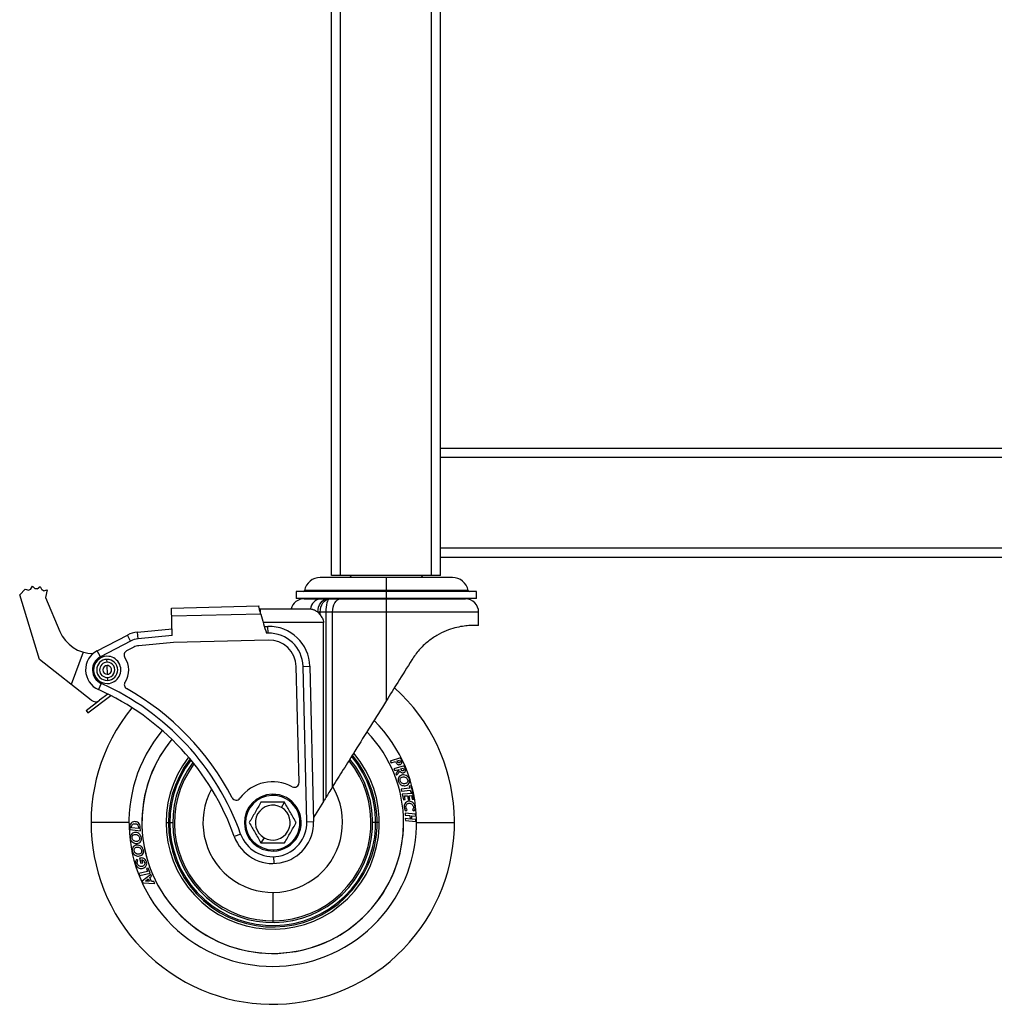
# Model space of a CAD drawing. Header units: millimetres. Extents: x -1710 to 1606, y -930 to 1956.
# Tile 16 of 27: x -439 to -99, y -1 to 343. Entities that reach past the tile are written whole.
import ezdxf

# ---------------------------------------------------------------- set-up
doc = ezdxf.new("R2010")
doc.units = ezdxf.units.MM

msp = doc.modelspace()

# ---------------------------------------------------------------- linework, layer by layer
at = {"color": 7, "linetype": 'Continuous', "lineweight": 25}
for p, q in [((-327.03, 149.22), (-327.03, 806.32)), ((-295.28, 149.22), (-295.28, 803.27)), ((-292.1, 149.22), (-292.1, 803.27)), ((-330.2, 149.22), (-330.2, 800.1)), ((292.1, 193.68), (-292.1, 193.68)), ((292.1, 190.5), (-292.1, 190.5)), ((292.1, 158.75), (-292.1, 158.75)), ((292.1, 155.57), (-292.1, 155.57)), ((-287.93, 148.58), (-334.11, 148.58)), ((-292.1, 149.22), (-330.2, 149.22)), ((-323.21, 149.22), (-323.72, 148.72)), ((-323.72, 148.72), (-298.32, 148.72)), ((-323.72, 148.58), (-323.72, 148.72)), ((-311.02, 105.51), (-311.02, 148.58)), ((-298.83, 149.22), (-298.32, 148.72)), ((-298.32, 148.58), (-298.32, 148.72)), ((-435.38, 144.34), (-434.71, 145.5)), ((-434.71, 145.5), (-433.69, 144.64)), ((-433.07, 144.61), (-431.99, 145.4)), ((-431.99, 145.4), (-431.41, 144.2)), ((-439.14, 142.52), (-437.24, 144.48)), ((-432.26, 119.89), (-439.14, 142.52)), ((-437.24, 144.48), (-435.96, 144.11)), ((-430.85, 143.92), (-429.54, 144.2)), ((-429.54, 144.2), (-430.11, 141.53)), ((-430.11, 141.53), (-425.11, 129.7)), ((-342.52, 143.69), (-342.52, 141.15)), ((-279.53, 143.69), (-342.52, 143.69)), ((-279.53, 141.15), (-342.52, 141.15)), ((-339.74, 141.1), (-333.93, 141.1)), ((-282.41, 144.02), (-339.63, 144.02)), ((-336.5, 141.1), (-336.54, 141.15)), ((-335.61, 141.15), (-335.57, 141.1)), ((-335.47, 141.1), (-335.51, 141.15)), ((-332.88, 141.15), (-332.81, 141.06)), ((-331.56, 141.1), (-283.39, 141.1)), ((-328.59, 141.15), (-328.55, 141.1)), ((-327.98, 141.1), (-327.09, 141.1)), ((-327.71, 141.1), (-327.73, 141.15)), ((-327.09, 141.1), (-283.39, 141.1)), ((-323.67, 141.1), (-323.63, 141.15)), ((-323.07, 141.15), (-323.03, 141.1)), ((-321.61, 141.1), (-321.62, 141.15)), ((-318.15, 141.1), (-318.11, 141.15)), ((-316.78, 141.15), (-316.74, 141.1)), ((-314.65, 141.1), (-314.65, 141.15)), ((-307.4, 141.1), (-307.39, 141.15)), ((-305.3, 141.1), (-305.26, 141.15)), ((-303.93, 141.15), (-303.89, 141.1)), ((-300.44, 141.1), (-300.42, 141.15)), ((-299.01, 141.1), (-298.97, 141.15)), ((-298.42, 141.15), (-298.38, 141.1)), ((-294.34, 141.1), (-294.31, 141.15)), ((-293.5, 141.1), (-293.46, 141.15)), ((-289.59, 141.1), (-289.56, 141.15)), ((-289.2, 141.1), (-289.16, 141.15)), ((-286.58, 141.1), (-286.54, 141.15)), ((-286.48, 141.1), (-286.44, 141.15)), ((-285.55, 141.1), (-285.5, 141.15)), ((-283.39, 141.1), (-283.39, 141.1)), ((-279.53, 141.15), (-279.53, 143.69)), ((-386.08, 137.86), (-355.63, 138.61)), ((-385.85, 128.24), (-386.08, 137.86)), ((-355.63, 138.61), (-355.63, 138.58)), ((-354.91, 135.76), (-386.01, 135)), ((-355.32, 137.54), (-354.97, 137.33)), ((-355.32, 137.54), (-337.57, 137.54)), ((-354.97, 136.01), (-354.97, 137.33)), ((-278.77, 136.4), (-334.94, 136.4)), ((-334.94, 136.4), (-334.12, 135.48)), ((-334.12, 135.48), (-334.12, 136.4)), ((-332.17, 136.4), (-332.17, 71.61)), ((-329.78, 75.45), (-329.78, 136.4)), ((-278.77, 131.77), (-278.77, 136.4)), ((-332.98, 132.84), (-354.08, 132.84)), ((-353.65, 131.42), (-352.39, 131.45)), ((-352.33, 129.07), (-352.39, 131.45)), ((-332.98, 70.32), (-332.98, 132.84)), ((-278.77, 131.77), (-280.54, 131.77)), ((-412.03, 122.95), (-401.49, 128.43)), ((-400.39, 126.32), (-401.49, 128.43)), ((-398, 129.46), (-385.9, 130.63)), ((-397.78, 127.09), (-398, 129.46)), ((-385.85, 128.24), (-397.78, 127.09)), ((-352.33, 129.07), (-352.89, 129.06)), ((-400.39, 126.32), (-410.93, 120.84)), ((-399.28, 124.2), (-401.79, 122.89)), ((-385.44, 125.88), (-397.55, 124.71)), ((-352.27, 126.69), (-385.44, 125.88)), ((-416.93, 122.44), (-421.12, 111.15)), ((-410.93, 120.84), (-412.03, 122.95)), ((-414.11, 105.66), (-432.26, 119.89)), ((-408.61, 118.92), (-408.64, 119.94)), ((-408.51, 114.73), (-408.58, 117.78)), ((-341.52, 76.87), (-342.51, 117.4)), ((-340.13, 117.46), (-337.75, 117.52)), ((-338.81, 63.18), (-340.13, 117.46)), ((-337.75, 117.52), (-336.43, 63.24)), ((-408.48, 113.59), (-408.46, 112.57)), ((-410.65, 111.54), (-411.62, 109.37)), ((-415.29, 101.28), (-407.31, 107.3)), ((-408.31, 107.8), (-411.21, 105.63)), ((-415.9, 102.09), (-411.21, 105.63)), ((-415.9, 102.09), (-415.29, 101.28)), ((-306.11, 85.53), (-309.64, 84.36)), ((-309.64, 84.36), (-309.33, 83.74)), ((-309.33, 83.74), (-307.84, 84.23)), ((-304.76, 82.68), (-308.36, 81.72)), ((-307.22, 84.45), (-306.42, 84.7)), ((-305.83, 84.95), (-306.11, 85.53)), ((-304.52, 82.08), (-304.76, 82.68)), ((-308.36, 81.72), (-308.1, 81.08)), ((-308.1, 81.08), (-306.53, 81.5)), ((-306.5, 81.44), (-307.69, 80.1)), ((-307.69, 80.1), (-307.42, 79.44)), ((-307.42, 79.44), (-306.2, 80.81)), ((-306.53, 81.5), (-306.5, 81.44)), ((-305.94, 81.66), (-305.12, 81.87)), ((-302.35, 75.74), (-303.01, 75.66)), ((-301.81, 73.55), (-302.35, 75.74)), ((-350.94, 72.41), (-350.95, 72.82)), ((-302.82, 74.9), (-305.86, 74.56)), ((-305.86, 74.56), (-305.69, 73.89)), ((-305.69, 73.89), (-302.65, 74.23)), ((-301.73, 73.06), (-305.44, 72.84)), ((-305.44, 72.84), (-305.06, 70.87)), ((-303.03, 72.3), (-302.26, 72.34)), ((-302.78, 71.02), (-303.03, 72.3)), ((-303.01, 75.66), (-302.82, 74.9)), ((-302.65, 74.23), (-302.46, 73.47)), ((-302.46, 73.47), (-301.81, 73.55)), ((-302.26, 72.34), (-302.01, 71.06)), ((-301.36, 71.1), (-301.73, 73.06)), ((-347.66, 68.17), (-346.6, 70)), ((-332.98, 70.32), (-336.46, 64.73)), ((-305.06, 70.87), (-304.41, 70.91)), ((-304.66, 72.2), (-303.68, 72.26)), ((-304.41, 70.91), (-304.66, 72.2)), ((-303.68, 72.26), (-303.43, 70.97)), ((-303.43, 70.97), (-302.78, 71.02)), ((-302.01, 71.06), (-301.36, 71.1)), ((-304.48, 66.23), (-304.46, 65.54)), ((-300.78, 65.88), (-304.48, 66.23)), ((-304.46, 65.54), (-302.77, 65.38)), ((-304.19, 66.87), (-303.71, 67.34)), ((-302.77, 65.38), (-302.72, 64.11)), ((-301.85, 67.4), (-301.33, 66.96)), ((-300.75, 65.18), (-300.78, 65.88)), ((-400.96, 62.89), (-414.21, 62.89)), ((-387.97, 62.89), (-385.64, 62.89)), ((-338.81, 63.18), (-336.43, 63.24)), ((-313.45, 62.89), (-315.79, 62.89)), ((-304.41, 64.27), (-304.38, 63.58)), ((-302.72, 64.11), (-304.41, 64.27)), ((-304.38, 63.58), (-300.68, 63.22)), ((-302.15, 65.31), (-300.75, 65.18)), ((-302.1, 64.05), (-302.15, 65.31)), ((-300.7, 63.92), (-302.1, 64.05)), ((-300.68, 63.22), (-300.7, 63.92)), ((-300.46, 62.89), (-287.21, 62.89)), ((-400.68, 61.04), (-400.67, 60.45)), ((-400.67, 60.45), (-396.97, 60.05)), ((-400.04, 61.08), (-400.04, 61.25)), ((-397.64, 60.82), (-400.04, 61.08)), ((-397.64, 61.05), (-397.64, 60.82)), ((-396.97, 60.05), (-397, 61.2)), ((-361.92, 58.89), (-364.17, 58.09)), ((-353.76, 57.61), (-354.82, 55.78)), ((-350.48, 53.37), (-350.47, 52.96)), ((-397.81, 49.59), (-398.33, 50.03)), ((-397.31, 50.46), (-396.77, 48.68)), ((-396.77, 48.68), (-396.12, 48.79)), ((-396.12, 48.79), (-396.45, 49.89)), ((-350.42, 50.99), (-350.36, 48.61)), ((-394.46, 45.77), (-397.46, 45.05)), ((-397.46, 45.05), (-397.21, 44.4)), ((-397.21, 44.4), (-393.58, 45.27)), ((-393.36, 44.77), (-396.32, 42.39)), ((-394.25, 46.99), (-394.87, 46.84)), ((-394.87, 46.84), (-394.46, 45.77)), ((-393.58, 45.27), (-394.25, 46.99)), ((-393.08, 44.16), (-393.36, 44.77)), ((-396.32, 42.39), (-396.07, 41.86)), ((-396.07, 41.86), (-391.89, 41.6)), ((-395.2, 42.45), (-394.23, 43.23)), ((-393.83, 42.37), (-395.2, 42.45)), ((-394.23, 43.23), (-393.83, 42.37)), ((-393.71, 43.65), (-393.08, 44.16)), ((-393.1, 42.33), (-393.71, 43.65)), ((-392.21, 42.28), (-393.1, 42.33)), ((-391.89, 41.6), (-392.21, 42.28)), ((-350.71, 38.51), (-350.71, 27.97))]:
    msp.add_line(p, q, dxfattribs=at)
at = {"color": 7, "linetype": 'Continuous', "lineweight": 25, "flags": 128}
for points in [[(-334.94, 136.4), (-334.87, 137.31), (-334.68, 138.2), (-334.37, 139.01), (-333.95, 139.72), (-333.43, 140.31), (-332.85, 140.74), (-332.22, 141.01), (-331.56, 141.1)], [(-334.12, 136.4), (-334.05, 137.31), (-333.87, 138.2), (-333.57, 139.01), (-333.16, 139.72), (-332.67, 140.31), (-332.1, 140.74), (-331.49, 141.01), (-330.86, 141.1)], [(-332.45, 141.08), (-332.45, 141.09), (-332.49, 141.15)], [(-330.86, 141.1), (-331.11, 141.01), (-331.36, 140.74), (-331.59, 140.31), (-331.79, 139.72), (-331.95, 139.01), (-332.07, 138.2), (-332.15, 137.31), (-332.17, 136.4)], [(-329.78, 136.4), (-329.73, 137.31), (-329.58, 138.18), (-329.33, 138.99), (-328.99, 139.7), (-328.59, 140.28), (-328.12, 140.72), (-327.62, 140.99), (-327.09, 141.1)]]:
    msp.add_lwpolyline(points, dxfattribs=at)
at = {"color": 7, "linetype": 'Continuous', "lineweight": 25}
for centre, radius, start, end in [((-334.11, 142.95), 5.62, 90, 169.0741), ((-287.93, 142.95), 5.62, 10.9259, 90), ((-433.58, 139.04), 5.6, 84.7096, 91.0904), ((-433.58, 139.04), 5.6, 108.7096, 115.0904), ((-433.58, 139.04), 5.6, 60.7096, 67.0904), ((-339.74, 136.4), 4.7, 90, 165.922), ((-340.03, 144.09), 0.406, 270, 349.0741), ((-333.56, 137.09), 4.03, 95.2013, 173.527), ((-283.46, 136.4), 4.7, 0, 89.1245), ((-282.01, 144.09), 0.406, 190.9259, 270), ((-237.66, 167.28), 121.41, 195.048, 198.3525), ((-352.04, 117.17), 14.29, 1.4, 91.4), ((-413.41, 134.64), 12.7, 202.9, 269.5911), ((-397.09, 119.98), 9.52, 95.5055, 117.4891), ((-352.04, 117.17), 11.91, 1.4, 91.4), ((-397.09, 119.98), 7.14, 95.5055, 117.4891), ((-397.09, 119.98), 4.75, 95.5055, 117.4891), ((-352.04, 117.17), 9.53, 1.4, 91.4), ((-408.55, 116.26), 7.54, 117.4891, 245.9224), ((-408.55, 116.26), 5.16, 117.4891, 245.9224), ((-408.55, 116.26), 4.76, 91.4, 271.4), ((-408.55, 116.26), 4.76, 271.4, 91.4), ((-401.06, 121.48), 1.59, 117.4891, 214.9209), ((-408.55, 116.26), 7.54, 325.7118, 34.9209), ((-408.55, 116.26), 3.68, 91.4, 0), ((-408.55, 116.26), 2.67, 91.4, 271.4), ((-408.55, 116.26), 1.52, 91.4, 271.4), ((-408.55, 116.26), 3.68, 0, 91.4), ((-408.55, 116.26), 2.67, 271.4, 91.4), ((-408.55, 116.26), 1.52, 271.4, 91.4), ((-447.89, 28.2), 91.28, 19.643, 65.9224), ((-401, 111.11), 1.59, 145.7118, 240.5086), ((-350.71, 62.89), 63.5, 140.782, 47.9321), ((-447.89, 28.2), 88.9, 19.643, 65.9224), ((-447.89, 28.2), 93.66, 27.5949, 60.5086), ((-412.64, 107.53), 2.38, 231.9, 306.9), ((-350.71, 62.89), 50.25, 140.1825, 45.2457), ((-350.71, 62.89), 45.72, 140.4671, 43.9229), ((-350.71, 62.89), 45.72, 140.4671, 0), ((-350.71, 62.89), 37.26, 142.1535, 40.6054), ((-350.71, 62.89), 36.47, 142.4178, 40.2114), ((-350.71, 62.89), 35.98, 142.5965, 39.9559), ((-350.71, 62.89), 34.92, 143.01, 39.3888), ((-350.71, 62.89), 34.34, 143.2622, 39.056), ((-350.71, 62.89), 14.29, 61.4, 143.5394), ((-343.11, 76.83), 1.59, 241.4, 1.4), ((-350.71, 62.89), 24.38, 151.2124, 30.7337), ((-350.71, 62.89), 9.93, 91.4, 271.4), ((-350.71, 62.89), 9.52, 91.4, 271.4), ((-350.71, 62.89), 9.93, 271.4, 91.4), ((-350.71, 62.89), 9.52, 271.4, 91.4), ((-363.48, 72.32), 1.59, 207.5949, 323.5394), ((-350.71, 62.89), 6.1, 60, 240), ((-350.71, 62.89), 6.1, 240, 60), ((-350.71, 62.89), 14.29, 199.643, 1.4), ((-350.71, 62.89), 11.91, 199.643, 1.4)]:
    msp.add_arc(centre, radius, start, end, dxfattribs=at)
for points, knots in [([(-333.93, 141.1), (-333.51, 141.1), (-332.75, 141.1), (-331.92, 141.1), (-331.56, 141.1)], [0, 0, 0, 0, 0.559964, 1, 1, 1, 1]), ([(-354.91, 135.76), (-355, 136.11), (-355.18, 136.78), (-355.39, 137.61), (-355.55, 138.26), (-355.61, 138.49), (-355.63, 138.61)], [0, 0, 0, 0, 0.256421, 0.499669, 0.752201, 1, 1, 1, 1]), ([(-337.57, 137.54), (-337.32, 137.52), (-337, 137.5), (-336.51, 137.36), (-335.87, 137.11), (-335.33, 136.7), (-334.94, 136.4)], [0, 0, 0, 0, 0.283121, 0.37429, 0.549535, 1, 1, 1, 1]), ([(-334.12, 135.48), (-333.86, 135.1), (-333.47, 134.52), (-333.05, 133.61), (-333, 133.1), (-332.98, 132.84)], [0, 0, 0, 0, 0.500319, 0.750608, 1, 1, 1, 1]), ([(-280.54, 131.77), (-281.07, 131.77), (-282.12, 131.75), (-284.37, 131.53), (-287.04, 130.99), (-290.09, 129.99), (-293.35, 128.42), (-296.6, 126.18), (-299.65, 123.34), (-301.28, 120.99), (-302.09, 119.82)], [0, 0, 0, 0, 0.125066, 0.249748, 0.375188, 0.49998, 0.625215, 0.749728, 0.874996, 1, 1, 1, 1]), ([(-302.09, 119.82), (-303.74, 117.17), (-306.71, 112.42), (-309.7, 107.63), (-311.02, 105.51)], [0, 0, 0, 0, 0.556714, 1, 1, 1, 1]), ([(-311.02, 105.51), (-312.88, 102.54), (-316.56, 96.63), (-321.59, 88.58), (-326, 81.49), (-328.55, 77.42), (-329.78, 75.45)], [0, 0, 0, 0, 0.290502, 0.578161, 0.79539, 1, 1, 1, 1]), ([(-307.84, 84.23), (-307.75, 84.06), (-307.58, 83.73), (-307.27, 83.33), (-306.93, 83.16), (-306.55, 83.07), (-306.27, 83.16), (-306.08, 83.22)], [0, 0, 0, 0, 0.251235, 0.501012, 0.626299, 0.751656, 1, 1, 1, 1]), ([(-306.41, 83.83), (-306.45, 83.81), (-306.54, 83.77), (-306.69, 83.78), (-306.83, 83.84), (-307.02, 84.06), (-307.13, 84.27), (-307.22, 84.45)], [0, 0, 0, 0, 0.124988, 0.249628, 0.37435, 0.4995, 1, 1, 1, 1]), ([(-306.42, 84.7), (-306.34, 84.56), (-306.25, 84.37), (-306.21, 84.12), (-306.23, 84), (-306.3, 83.89), (-306.37, 83.85), (-306.41, 83.83)], [0, 0, 0, 0, 0.500657, 0.625701, 0.750386, 0.875082, 1, 1, 1, 1]), ([(-306.08, 83.22), (-305.99, 83.27), (-305.81, 83.38), (-305.58, 83.71), (-305.56, 83.99), (-305.55, 84.16)], [0, 0, 0, 0, 0.2808832, 0.5613609, 1, 1, 1, 1]), ([(-305.55, 84.16), (-305.59, 84.31), (-305.65, 84.59), (-305.77, 84.84), (-305.83, 84.95)], [0, 0, 0, 0, 0.559117, 1, 1, 1, 1]), ([(-305.71, 79.45), (-305.95, 79.35), (-306.42, 79.15), (-306.84, 78.53), (-306.95, 77.87), (-306.85, 77.48), (-306.8, 77.29)], [0, 0, 0, 0, 0.280016, 0.559068, 0.779234, 1, 1, 1, 1]), ([(-306.2, 80.81), (-306.11, 80.7), (-305.93, 80.48), (-305.57, 80.29), (-305.2, 80.25), (-304.99, 80.32), (-304.88, 80.36)], [0, 0, 0, 0, 0.280485, 0.559728, 0.779758, 1, 1, 1, 1]), ([(-305.17, 80.99), (-305.21, 80.97), (-305.3, 80.94), (-305.45, 80.96), (-305.58, 81.03), (-305.77, 81.26), (-305.86, 81.48), (-305.94, 81.66)], [0, 0, 0, 0, 0.124952, 0.249495, 0.374224, 0.499411, 1, 1, 1, 1]), ([(-304.12, 79.37), (-304.42, 79.47), (-304.94, 79.64), (-305.48, 79.51), (-305.71, 79.45)], [0, 0, 0, 0, 0.559131, 1, 1, 1, 1]), ([(-305.12, 81.87), (-305.05, 81.71), (-304.97, 81.52), (-304.94, 81.27), (-304.97, 81.15), (-305.05, 81.04), (-305.13, 81.01), (-305.17, 80.99)], [0, 0, 0, 0, 0.500609, 0.625638, 0.750352, 0.875047, 1, 1, 1, 1]), ([(-304.88, 80.36), (-304.79, 80.41), (-304.59, 80.5), (-304.34, 80.81), (-304.31, 81.09), (-304.29, 81.26)], [0, 0, 0, 0, 0.280802, 0.561152, 1, 1, 1, 1]), ([(-304.29, 81.26), (-304.32, 81.42), (-304.36, 81.7), (-304.47, 81.97), (-304.52, 82.08)], [0, 0, 0, 0, 0.5591176, 1, 1, 1, 1]), ([(-302.97, 78.06), (-303.11, 78.38), (-303.36, 78.94), (-303.89, 79.24), (-304.12, 79.37)], [0, 0, 0, 0, 0.5593, 1, 1, 1, 1]), ([(-306.8, 77.29), (-306.67, 76.99), (-306.41, 76.4), (-305.64, 75.89), (-304.82, 75.71), (-304.33, 75.81), (-304.08, 75.86)], [0, 0, 0, 0, 0.279916, 0.559117, 0.779615, 1, 1, 1, 1]), ([(-306.17, 77.45), (-306.21, 77.61), (-306.28, 77.92), (-306.11, 78.36), (-305.82, 78.67), (-305.58, 78.76), (-305.47, 78.81)], [0, 0, 0, 0, 0.280234, 0.558797, 0.779244, 1, 1, 1, 1]), ([(-304.33, 76.52), (-304.54, 76.48), (-304.97, 76.39), (-305.54, 76.62), (-305.97, 76.98), (-306.1, 77.29), (-306.17, 77.45)], [0, 0, 0, 0, 0.279628, 0.559324, 0.77961, 1, 1, 1, 1]), ([(-305.47, 78.81), (-305.25, 78.85), (-304.83, 78.92), (-304.24, 78.72), (-303.81, 78.35), (-303.67, 78.04), (-303.6, 77.88)], [0, 0, 0, 0, 0.279606, 0.559483, 0.779697, 1, 1, 1, 1]), ([(-303.6, 77.88), (-303.57, 77.72), (-303.5, 77.4), (-303.67, 76.96), (-303.97, 76.66), (-304.21, 76.57), (-304.33, 76.52)], [0, 0, 0, 0, 0.279897, 0.559004, 0.779239, 1, 1, 1, 1]), ([(-304.08, 75.86), (-303.84, 75.97), (-303.37, 76.18), (-302.96, 76.81), (-302.83, 77.47), (-302.92, 77.86), (-302.97, 78.06)], [0, 0, 0, 0, 0.279789, 0.559182, 0.779403, 1, 1, 1, 1]), ([(-329.78, 75.45), (-330.21, 74.76), (-330.99, 73.51), (-331.8, 72.2), (-332.17, 71.61)], [0, 0, 0, 0, 0.546665, 1, 1, 1, 1]), ([(-354.82, 70), (-355.5, 68.82), (-356.87, 66.45), (-358.24, 64.08), (-358.92, 62.89)], [0, 0, 0, 0, 0.49986, 1, 1, 1, 1]), ([(-346.6, 70), (-347.97, 70), (-350.71, 70), (-353.45, 70), (-354.82, 70)], [0, 0, 0, 0, 0.499067, 1, 1, 1, 1]), ([(-342.5, 62.89), (-343.18, 64.07), (-344.55, 66.44), (-345.92, 68.81), (-346.6, 70)], [0, 0, 0, 0, 0.499067, 1, 1, 1, 1]), ([(-332.17, 71.61), (-332.32, 71.37), (-332.6, 70.93), (-332.86, 70.51), (-332.98, 70.32)], [0, 0, 0, 0, 0.566265, 1, 1, 1, 1]), ([(-303.25, 70.34), (-303.52, 70.28), (-304.05, 70.14), (-304.6, 69.58), (-304.84, 68.91), (-304.82, 68.48), (-304.8, 68.26)], [0, 0, 0, 0, 0.279601, 0.559021, 0.779146, 1, 1, 1, 1]), ([(-304.16, 68.29), (-304.16, 68.47), (-304.17, 68.83), (-303.92, 69.27), (-303.56, 69.57), (-303.29, 69.62), (-303.15, 69.65)], [0, 0, 0, 0, 0.280093, 0.559504, 0.779611, 1, 1, 1, 1]), ([(-300.94, 68.44), (-301.01, 68.74), (-301.16, 69.35), (-301.78, 69.99), (-302.52, 70.35), (-303.01, 70.34), (-303.25, 70.34)], [0, 0, 0, 0, 0.279725, 0.55945, 0.779905, 1, 1, 1, 1]), ([(-303.15, 69.65), (-302.94, 69.65), (-302.51, 69.64), (-302.01, 69.28), (-301.68, 68.84), (-301.61, 68.51), (-301.57, 68.35)], [0, 0, 0, 0, 0.279187, 0.558857, 0.779541, 1, 1, 1, 1]), ([(-304.8, 68.26), (-304.75, 67.98), (-304.65, 67.46), (-304.33, 67.05), (-304.19, 66.87)], [0, 0, 0, 0, 0.559727, 1, 1, 1, 1]), ([(-303.71, 67.34), (-303.84, 67.5), (-304.07, 67.78), (-304.13, 68.14), (-304.16, 68.29)], [0, 0, 0, 0, 0.559135, 1, 1, 1, 1]), ([(-301.57, 68.35), (-301.57, 68.15), (-301.56, 67.8), (-301.77, 67.52), (-301.85, 67.4)], [0, 0, 0, 0, 0.559641, 1, 1, 1, 1]), ([(-301.33, 66.96), (-301.18, 67.21), (-300.91, 67.67), (-300.93, 68.21), (-300.94, 68.44)], [0, 0, 0, 0, 0.5592338, 1, 1, 1, 1]), ([(-398.98, 63.22), (-399.27, 63.17), (-399.86, 63.09), (-400.5, 62.48), (-400.69, 61.73), (-400.69, 61.27), (-400.68, 61.04)], [0, 0, 0, 0, 0.279563, 0.558225, 0.778452, 1, 1, 1, 1]), ([(-400.04, 61.25), (-400.04, 61.43), (-400.03, 61.79), (-399.77, 62.24), (-399.36, 62.47), (-399.09, 62.5), (-398.95, 62.51)], [0, 0, 0, 0, 0.2808191, 0.559498, 0.7793305, 1, 1, 1, 1]), ([(-397, 61.2), (-397.02, 61.5), (-397.05, 62.1), (-397.58, 62.8), (-398.27, 63.17), (-398.74, 63.2), (-398.98, 63.22)], [0, 0, 0, 0, 0.2809524, 0.5588761, 0.7794369, 1, 1, 1, 1]), ([(-398.95, 62.51), (-398.81, 62.51), (-398.53, 62.5), (-398.17, 62.34), (-397.9, 62.1), (-397.8, 61.91), (-397.75, 61.81)], [0, 0, 0, 0, 0.280272, 0.559816, 0.779917, 1, 1, 1, 1]), ([(-358.92, 62.89), (-358.24, 61.71), (-356.87, 59.34), (-355.5, 56.97), (-354.82, 55.78)], [0, 0, 0, 0, 0.499067, 1, 1, 1, 1]), ([(-346.6, 55.78), (-345.92, 56.96), (-344.55, 59.33), (-343.18, 61.71), (-342.5, 62.89)], [0, 0, 0, 0, 0.50014, 1, 1, 1, 1]), ([(-398.97, 59.43), (-399.23, 59.38), (-399.73, 59.27), (-400.25, 58.74), (-400.51, 58.12), (-400.5, 57.72), (-400.49, 57.51)], [0, 0, 0, 0, 0.2797939, 0.5592008, 0.7794157, 1, 1, 1, 1]), ([(-399.84, 57.56), (-399.84, 57.72), (-399.85, 58.05), (-399.59, 58.45), (-399.24, 58.68), (-398.99, 58.73), (-398.86, 58.75)], [0, 0, 0, 0, 0.279893, 0.558969, 0.779203, 1, 1, 1, 1]), ([(-396.61, 57.51), (-396.68, 57.83), (-396.81, 58.45), (-397.46, 59.1), (-398.22, 59.44), (-398.72, 59.44), (-398.97, 59.43)], [0, 0, 0, 0, 0.279896, 0.559112, 0.779633, 1, 1, 1, 1]), ([(-398.86, 58.75), (-398.65, 58.75), (-398.21, 58.75), (-397.7, 58.41), (-397.35, 57.97), (-397.29, 57.64), (-397.25, 57.48)], [0, 0, 0, 0, 0.279594, 0.559345, 0.779585, 1, 1, 1, 1]), ([(-397.75, 61.81), (-397.71, 61.67), (-397.65, 61.42), (-397.65, 61.16), (-397.64, 61.05)], [0, 0, 0, 0, 0.559307, 1, 1, 1, 1]), ([(-400.49, 57.51), (-400.42, 57.18), (-400.29, 56.58), (-399.83, 56.18), (-399.63, 56)], [0, 0, 0, 0, 0.559289, 1, 1, 1, 1]), ([(-398.21, 56.29), (-398.42, 56.29), (-398.86, 56.31), (-399.39, 56.62), (-399.74, 57.06), (-399.81, 57.39), (-399.84, 57.56)], [0, 0, 0, 0, 0.279622, 0.559456, 0.779666, 1, 1, 1, 1]), ([(-399.63, 56), (-399.36, 55.85), (-398.88, 55.58), (-398.34, 55.6), (-398.1, 55.61)], [0, 0, 0, 0, 0.559104, 1, 1, 1, 1]), ([(-397.25, 57.48), (-397.25, 57.31), (-397.24, 56.99), (-397.49, 56.6), (-397.84, 56.36), (-398.08, 56.31), (-398.21, 56.29)], [0, 0, 0, 0, 0.280257, 0.558898, 0.779341, 1, 1, 1, 1]), ([(-398.1, 55.61), (-397.84, 55.66), (-397.34, 55.77), (-396.82, 56.29), (-396.58, 56.91), (-396.6, 57.31), (-396.61, 57.51)], [0, 0, 0, 0, 0.280003, 0.559058, 0.779225, 1, 1, 1, 1]), ([(-354.82, 55.78), (-353.45, 55.78), (-350.71, 55.78), (-347.98, 55.78), (-346.6, 55.78)], [0, 0, 0, 0, 0.499067, 1, 1, 1, 1]), ([(-398.46, 54.98), (-398.7, 54.9), (-399.2, 54.74), (-399.67, 54.16), (-399.87, 53.52), (-399.82, 53.12), (-399.8, 52.91)], [0, 0, 0, 0, 0.279809, 0.559195, 0.779408, 1, 1, 1, 1]), ([(-399.8, 52.91), (-399.69, 52.58), (-399.51, 52), (-399.01, 51.64), (-398.79, 51.48)], [0, 0, 0, 0, 0.55929, 1, 1, 1, 1]), ([(-399.15, 53.02), (-399.17, 53.19), (-399.2, 53.51), (-398.98, 53.94), (-398.65, 54.2), (-398.4, 54.27), (-398.28, 54.3)], [0, 0, 0, 0, 0.279886, 0.558944, 0.779213, 1, 1, 1, 1]), ([(-397.4, 51.9), (-397.61, 51.89), (-398.05, 51.86), (-398.61, 52.12), (-399, 52.53), (-399.1, 52.86), (-399.15, 53.02)], [0, 0, 0, 0, 0.279642, 0.559454, 0.779655, 1, 1, 1, 1]), ([(-395.91, 53.27), (-396.01, 53.58), (-396.2, 54.2), (-396.91, 54.79), (-397.7, 55.06), (-398.2, 55), (-398.46, 54.98)], [0, 0, 0, 0, 0.279868, 0.559102, 0.779616, 1, 1, 1, 1]), ([(-398.28, 54.3), (-398.06, 54.32), (-397.63, 54.36), (-397.08, 54.07), (-396.7, 53.67), (-396.6, 53.34), (-396.55, 53.18)], [0, 0, 0, 0, 0.279627, 0.559356, 0.779601, 1, 1, 1, 1]), ([(-396.55, 53.18), (-396.53, 53.02), (-396.49, 52.69), (-396.7, 52.27), (-397.03, 52.01), (-397.27, 51.94), (-397.4, 51.9)], [0, 0, 0, 0, 0.28021, 0.558791, 0.779282, 1, 1, 1, 1]), ([(-397.22, 51.23), (-396.97, 51.31), (-396.48, 51.46), (-396, 52.03), (-395.83, 52.67), (-395.88, 53.07), (-395.91, 53.27)], [0, 0, 0, 0, 0.280025, 0.559078, 0.779253, 1, 1, 1, 1]), ([(-398.79, 51.48), (-398.51, 51.36), (-398.01, 51.13), (-397.46, 51.2), (-397.22, 51.23)], [0, 0, 0, 0, 0.559123, 1, 1, 1, 1]), ([(-398.33, 50.03), (-398.49, 49.72), (-398.78, 49.16), (-398.66, 48.55), (-398.61, 48.28)], [0, 0, 0, 0, 0.558679, 1, 1, 1, 1]), ([(-398.61, 48.28), (-398.48, 48), (-398.23, 47.45), (-397.5, 46.99), (-396.74, 46.79), (-396.27, 46.89), (-396.04, 46.93)], [0, 0, 0, 0, 0.2794491, 0.55931, 0.7796305, 1, 1, 1, 1]), ([(-397.99, 48.48), (-398.02, 48.58), (-398.07, 48.8), (-398.03, 49.19), (-397.89, 49.44), (-397.81, 49.59)], [0, 0, 0, 0, 0.280317, 0.560106, 1, 1, 1, 1]), ([(-397.2, 47.64), (-397.4, 47.74), (-397.77, 47.93), (-397.93, 48.31), (-397.99, 48.48)], [0, 0, 0, 0, 0.558989, 1, 1, 1, 1]), ([(-394.85, 49.2), (-394.96, 49.47), (-395.19, 50.01), (-395.9, 50.46), (-396.64, 50.59), (-397.09, 50.5), (-397.31, 50.46)], [0, 0, 0, 0, 0.2796096, 0.5587891, 0.7791342, 1, 1, 1, 1]), ([(-396.45, 49.89), (-396.33, 49.86), (-396.08, 49.79), (-395.69, 49.51), (-395.56, 49.2), (-395.47, 49.02)], [0, 0, 0, 0, 0.280965, 0.561474, 1, 1, 1, 1]), ([(-395.47, 49.02), (-395.44, 48.85), (-395.38, 48.52), (-395.57, 48.07), (-395.87, 47.75), (-396.12, 47.65), (-396.24, 47.6)], [0, 0, 0, 0, 0.27959, 0.559216, 0.77946, 1, 1, 1, 1]), ([(-395.03, 47.68), (-394.96, 47.81), (-394.81, 48.07), (-394.72, 48.6), (-394.8, 48.97), (-394.85, 49.2)], [0, 0, 0, 0, 0.280266, 0.56046, 1, 1, 1, 1]), ([(-396.24, 47.6), (-396.42, 47.56), (-396.75, 47.5), (-397.06, 47.59), (-397.2, 47.64)], [0, 0, 0, 0, 0.5593038, 1, 1, 1, 1]), ([(-396.04, 46.93), (-395.81, 47.02), (-395.41, 47.19), (-395.15, 47.53), (-395.03, 47.68)], [0, 0, 0, 0, 0.559605, 1, 1, 1, 1])]:
    msp.add_open_spline(points, degree=3, knots=knots, dxfattribs=at)

doc.saveas('drawing.dxf')
